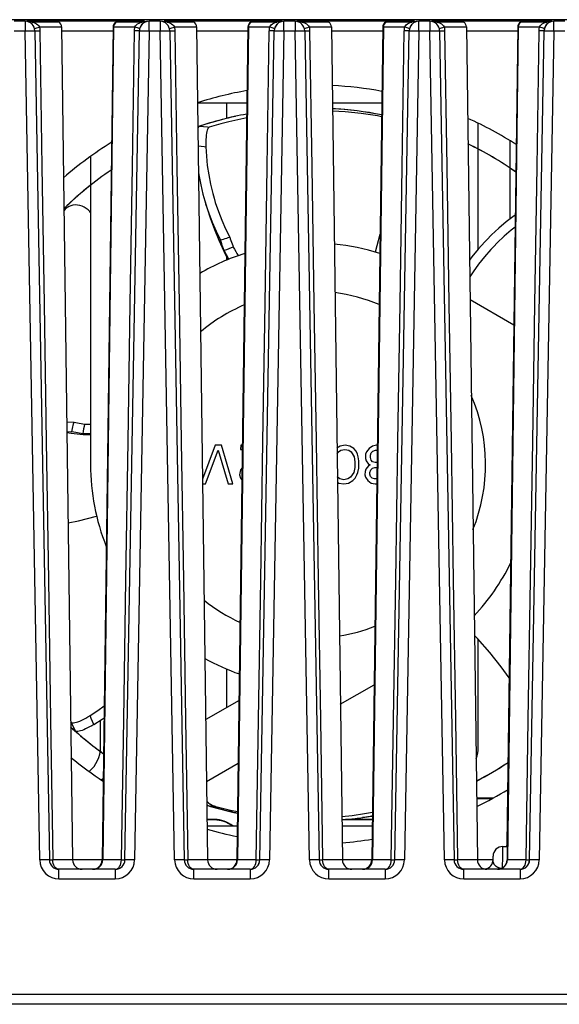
# Model space of a CAD drawing. Header units: millimetres. Extents: x 233 to 839, y 128 to 814.
# Tile 7 of 28: x 537 to 565, y 207 to 258. Entities that reach past the tile are written whole.
import ezdxf

# ---------------------------------------------------------------- set-up
doc = ezdxf.new("R2010")
doc.units = ezdxf.units.MM
doc.header["$LTSCALE"] = 65.395
doc.layers.get('0').update_dxf_attribs({"linetype": 'CONTINUOUS'})

msp = doc.modelspace()

# ---------------------------------------------------------------- linework, layer by layer
for p, q in [((584.266, 258.273), (490.266, 258.273)), ((537.44, 258.19), (536.863, 258.19)), ((537.44, 258.19), (537.44, 257.695)), ((543.622, 258.19), (537.524, 258.19)), ((539.175, 258.152), (537.796, 258.152)), ((543.505, 258.152), (542.179, 258.152)), ((543.421, 258.128), (543.505, 258.152)), ((543.551, 258.154), (543.505, 258.152)), ((543.863, 257.695), (543.863, 258.19)), ((544.44, 258.19), (543.863, 258.19)), ((544.44, 258.19), (544.44, 257.695)), ((550.763, 258.19), (544.649, 258.19)), ((546.179, 258.152), (544.801, 258.152)), ((550.5, 258.152), (549.175, 258.152)), ((550.416, 258.128), (550.5, 258.152)), ((550.546, 258.154), (550.5, 258.152)), ((550.863, 257.695), (550.863, 258.19)), ((551.44, 258.19), (550.863, 258.19)), ((551.44, 258.19), (551.44, 257.695)), ((557.645, 258.19), (551.524, 258.19)), ((553.175, 258.152), (551.796, 258.152)), ((557.505, 258.152), (556.179, 258.152)), ((557.421, 258.128), (557.505, 258.152)), ((557.551, 258.154), (557.505, 258.152)), ((557.863, 257.695), (557.863, 258.19)), ((558.44, 258.19), (557.863, 258.19)), ((558.44, 258.19), (558.44, 257.695)), ((564.762, 258.19), (558.529, 258.19)), ((560.179, 258.152), (558.801, 258.152)), ((564.5, 258.152), (563.175, 258.152)), ((564.416, 258.128), (564.5, 258.152)), ((564.546, 258.154), (564.5, 258.152)), ((564.863, 257.695), (564.863, 258.19)), ((565.44, 258.19), (564.863, 258.19)), ((536.863, 257.695), (537.44, 257.695)), ((537.44, 257.695), (537.718, 257.699)), ((538.191, 214.677), (537.44, 257.695)), ((537.94, 257.699), (538.691, 214.682)), ((538.104, 257.873), (538.178, 257.894)), ((538.142, 257.954), (538.178, 257.894)), ((538.178, 257.894), (538.183, 257.862)), ((538.178, 257.894), (539.328, 257.894)), ((538.194, 257.766), (538.196, 257.734)), ((538.196, 257.734), (538.196, 257.701)), ((539.328, 257.894), (539.894, 214.684)), ((539.328, 257.699), (541.997, 257.699)), ((541.997, 257.894), (541.431, 214.684)), ((542.006, 257.894), (541.441, 214.684)), ((542.016, 257.894), (541.45, 214.684)), ((542.025, 257.894), (541.46, 214.684)), ((541.997, 257.894), (543.128, 257.894)), ((542.612, 214.682), (543.363, 257.699)), ((543.245, 257.7), (543.11, 257.701)), ((543.863, 257.695), (543.112, 214.677)), ((543.123, 257.863), (543.128, 257.894)), ((543.128, 257.894), (543.163, 257.954)), ((543.2, 257.874), (543.128, 257.894)), ((543.332, 257.699), (543.245, 257.7)), ((543.447, 257.7), (543.585, 257.699)), ((543.585, 257.699), (543.863, 257.695)), ((543.863, 257.695), (544.44, 257.695)), ((544.44, 257.695), (544.718, 257.699)), ((545.191, 214.677), (544.44, 257.695)), ((544.94, 257.699), (545.691, 214.682)), ((545.108, 257.873), (545.183, 257.894)), ((545.147, 257.954), (545.183, 257.894)), ((545.183, 257.894), (545.188, 257.862)), ((545.183, 257.894), (546.333, 257.894)), ((545.199, 257.766), (545.2, 257.734)), ((545.2, 257.734), (545.201, 257.701)), ((546.333, 257.894), (546.899, 214.684)), ((546.333, 257.699), (548.992, 257.699)), ((548.992, 257.894), (548.426, 214.684)), ((549.001, 257.894), (548.436, 214.684)), ((549.011, 257.894), (548.445, 214.684)), ((549.021, 257.894), (548.455, 214.684)), ((548.992, 257.894), (550.123, 257.894)), ((549.612, 214.682), (550.363, 257.699)), ((550.24, 257.7), (550.105, 257.701)), ((550.863, 257.695), (550.112, 214.677)), ((550.118, 257.863), (550.123, 257.894)), ((550.123, 257.894), (550.159, 257.954)), ((550.195, 257.874), (550.123, 257.894)), ((550.327, 257.699), (550.24, 257.7)), ((550.447, 257.7), (550.585, 257.699)), ((550.585, 257.699), (550.863, 257.695)), ((550.863, 257.695), (551.44, 257.695)), ((551.44, 257.695), (551.718, 257.699)), ((552.191, 214.677), (551.44, 257.695)), ((551.94, 257.699), (552.691, 214.682)), ((552.104, 257.873), (552.178, 257.894)), ((552.142, 257.954), (552.178, 257.894)), ((552.178, 257.894), (552.183, 257.862)), ((552.178, 257.894), (553.328, 257.894)), ((552.194, 257.766), (552.196, 257.734)), ((552.196, 257.734), (552.196, 257.701)), ((553.328, 257.894), (553.894, 214.684)), ((553.328, 257.699), (555.987, 257.699)), ((555.987, 257.894), (555.421, 214.684)), ((555.997, 257.894), (555.431, 214.684)), ((556.006, 257.894), (555.441, 214.684)), ((556.016, 257.894), (555.45, 214.684)), ((556.025, 257.894), (555.46, 214.684)), ((555.987, 257.894), (557.128, 257.894)), ((556.612, 214.682), (557.363, 257.699)), ((557.245, 257.7), (557.11, 257.701)), ((557.863, 257.695), (557.112, 214.677)), ((557.123, 257.863), (557.128, 257.894)), ((557.128, 257.894), (557.163, 257.954)), ((557.2, 257.874), (557.128, 257.894)), ((557.332, 257.699), (557.245, 257.7)), ((557.447, 257.7), (557.585, 257.699)), ((557.585, 257.699), (557.863, 257.695)), ((557.863, 257.695), (558.44, 257.695)), ((558.44, 257.695), (558.718, 257.699)), ((559.191, 214.677), (558.44, 257.695)), ((558.94, 257.699), (559.691, 214.682)), ((559.108, 257.873), (559.183, 257.894)), ((559.147, 257.954), (559.183, 257.894)), ((559.183, 257.894), (559.188, 257.862)), ((559.183, 257.894), (560.333, 257.894)), ((559.199, 257.766), (559.2, 257.734)), ((559.2, 257.734), (559.201, 257.701)), ((560.333, 257.894), (560.899, 214.684)), ((560.333, 257.699), (562.992, 257.699)), ((562.992, 257.894), (562.437, 215.499)), ((563.011, 257.894), (562.445, 214.684)), ((563.001, 257.894), (562.447, 215.563)), ((563.021, 257.894), (562.455, 214.684)), ((562.992, 257.894), (564.123, 257.894)), ((563.612, 214.682), (564.363, 257.699)), ((564.24, 257.7), (564.105, 257.701)), ((564.863, 257.695), (564.112, 214.677)), ((564.118, 257.863), (564.123, 257.894)), ((564.123, 257.894), (564.159, 257.954)), ((564.195, 257.874), (564.123, 257.894)), ((564.327, 257.699), (564.24, 257.7)), ((564.447, 257.7), (564.585, 257.699)), ((564.585, 257.699), (564.863, 257.695)), ((564.863, 257.695), (565.44, 257.695)), ((548.94, 253.94), (546.385, 253.94)), ((547.885, 253.94), (547.885, 253.138)), ((555.935, 253.94), (553.38, 253.94)), ((547.588, 252.862), (546.98, 252.701)), ((560.947, 246.373), (560.947, 252.879)), ((562.585, 251.981), (562.585, 247.933)), ((540.827, 251.167), (540.827, 235.19)), ((539.453, 248.41), (539.513, 248.439)), ((539.513, 248.439), (539.453, 248.377)), ((539.712, 248.581), (539.508, 248.481)), ((547.489, 246.828), (547.741, 246.266)), ((555.846, 247.123), (555.592, 246.216)), ((547.741, 246.266), (547.954, 245.827)), ((547.885, 245.97), (547.885, 245.797)), ((548.01, 245.85), (547.947, 245.959)), ((562.789, 242.429), (560.519, 243.74)), ((539.597, 237.411), (539.971, 237.387)), ((539.603, 236.912), (539.865, 236.894)), ((539.604, 236.851), (539.83, 236.82)), ((539.83, 236.82), (540.443, 236.758)), ((540.443, 236.758), (540.827, 236.73)), ((540.827, 236.783), (540.811, 236.783)), ((547.286, 236.19), (546.64, 234.438)), ((547.619, 236.19), (547.286, 236.19)), ((548.216, 234.19), (547.619, 236.19)), ((548.619, 236.19), (548.611, 235.978)), ((548.708, 236.19), (548.619, 236.19)), ((553.784, 236.148), (553.614, 236.046)), ((554.036, 236.19), (553.784, 236.148)), ((554.284, 236.148), (554.036, 236.19)), ((554.488, 236.02), (554.284, 236.148)), ((555.451, 236.148), (555.28, 236.02)), ((555.661, 236.19), (555.451, 236.148)), ((555.703, 236.19), (555.661, 236.19)), ((546.799, 234.19), (547.443, 235.935)), ((547.443, 235.935), (547.966, 234.19)), ((548.611, 235.978), (548.705, 235.978)), ((553.618, 235.745), (553.69, 235.85)), ((553.69, 235.85), (553.818, 235.935)), ((553.818, 235.935), (554.028, 235.978)), ((554.028, 235.978), (554.235, 235.935)), ((554.235, 235.935), (554.357, 235.85)), ((554.357, 235.85), (554.515, 235.595)), ((554.608, 235.893), (554.488, 236.02)), ((554.515, 235.595), (554.547, 235.339)), ((554.686, 235.722), (554.608, 235.893)), ((554.723, 235.595), (554.686, 235.722)), ((554.757, 235.382), (554.723, 235.595)), ((555.103, 235.722), (555.095, 235.51)), ((555.149, 235.85), (555.103, 235.722)), ((555.28, 236.02), (555.149, 235.85)), ((555.347, 235.552), (555.351, 235.68)), ((555.384, 235.425), (555.347, 235.552)), ((555.351, 235.68), (555.397, 235.807)), ((555.397, 235.807), (555.483, 235.893)), ((555.483, 235.893), (555.61, 235.935)), ((555.61, 235.935), (555.7, 235.935)), ((548.693, 235.025), (548.616, 234.914)), ((554.537, 235.042), (554.487, 234.786)), ((554.547, 235.339), (554.537, 235.042)), ((554.744, 234.999), (554.757, 235.382)), ((555.095, 235.51), (555.132, 235.382)), ((555.248, 235.127), (555.117, 234.956)), ((555.132, 235.382), (555.251, 235.212)), ((555.333, 235.169), (555.248, 235.127)), ((555.251, 235.212), (555.333, 235.169)), ((555.464, 235.339), (555.384, 235.425)), ((555.452, 234.999), (555.579, 235.042)), ((555.588, 235.297), (555.464, 235.339)), ((555.579, 235.042), (555.688, 235.042)), ((555.691, 235.297), (555.588, 235.297)), ((548.568, 234.744), (548.565, 234.659)), ((548.565, 234.659), (548.601, 234.488)), ((548.616, 234.914), (548.568, 234.744)), ((553.644, 234.531), (553.634, 234.547)), ((553.766, 234.446), (553.644, 234.531)), ((554.311, 234.531), (554.183, 234.446)), ((554.487, 234.786), (554.311, 234.531)), ((554.559, 234.488), (554.649, 234.659)), ((554.649, 234.659), (554.695, 234.786)), ((554.695, 234.786), (554.744, 234.999)), ((555.071, 234.829), (555.065, 234.659)), ((555.065, 234.659), (555.103, 234.531)), ((555.117, 234.956), (555.071, 234.829)), ((555.103, 234.531), (555.222, 234.361)), ((555.317, 234.701), (555.32, 234.786)), ((555.354, 234.573), (555.317, 234.701)), ((555.32, 234.786), (555.366, 234.914)), ((555.434, 234.488), (555.354, 234.573)), ((555.366, 234.914), (555.452, 234.999)), ((546.644, 234.19), (546.799, 234.19)), ((547.966, 234.19), (548.216, 234.19)), ((548.601, 234.488), (548.684, 234.4)), ((553.638, 234.283), (553.717, 234.233)), ((553.717, 234.233), (553.966, 234.19)), ((553.973, 234.403), (553.766, 234.446)), ((553.966, 234.19), (554.217, 234.233)), ((554.183, 234.446), (553.973, 234.403)), ((554.217, 234.233), (554.43, 234.361)), ((554.43, 234.361), (554.559, 234.488)), ((555.222, 234.361), (555.384, 234.233)), ((555.384, 234.233), (555.591, 234.19)), ((555.558, 234.446), (555.434, 234.488)), ((555.68, 234.446), (555.558, 234.446)), ((555.591, 234.19), (555.677, 234.19)), ((560.947, 220.523), (560.947, 226.115)), ((547.885, 224.591), (547.885, 222.58)), ((553.788, 222.755), (555.54, 223.767)), ((548.535, 222.955), (546.804, 221.956)), ((539.791, 221.85), (539.834, 221.806)), ((540.867, 222.011), (540.802, 222.166)), ((540.998, 221.704), (540.867, 222.011)), ((541.347, 220.523), (541.347, 221.928)), ((540.073, 221.34), (540.048, 221.353)), ((546.846, 218.747), (548.492, 219.697)), ((541.486, 218.885), (541.402, 218.837)), ((560.857, 217.895), (561.698, 217.895)), ((560.857, 217.873), (561.661, 217.873)), ((547, 217.473), (546.862, 217.515)), ((547.091, 217.445), (547, 217.473)), ((547.031, 217.574), (547.22, 217.447)), ((547.21, 217.411), (547.091, 217.445)), ((547.445, 217.345), (547.253, 217.473)), ((547.445, 217.345), (547.338, 217.382)), ((547.445, 217.345), (547.351, 217.371)), ((547.563, 217.313), (547.445, 217.345)), ((547.266, 216.773), (546.872, 216.773)), ((547.266, 216.751), (546.872, 216.751)), ((555.449, 216.751), (553.867, 216.751)), ((555.449, 216.773), (554.06, 216.773)), ((554.985, 216.883), (554.94, 216.876)), ((555.104, 216.901), (554.985, 216.883)), ((555.222, 216.919), (555.104, 216.901)), ((555.337, 216.938), (555.222, 216.919)), ((555.452, 216.957), (555.337, 216.938)), ((546.876, 216.44), (548.449, 216.44)), ((553.871, 216.44), (555.444, 216.44)), ((562.447, 215.563), (562.467, 215.621)), ((562.215, 214.86), (562.219, 215.371)), ((562.219, 215.371), (562.454, 215.369)), ((538.475, 214.682), (538.191, 214.677)), ((538.191, 214.677), (538.215, 214.48)), ((539.894, 214.684), (538.872, 214.684)), ((541.431, 214.682), (539.894, 214.682)), ((542.432, 214.684), (541.431, 214.684)), ((542.432, 214.684), (542.589, 214.682)), ((542.84, 214.681), (542.701, 214.683)), ((543.112, 214.677), (542.84, 214.681)), ((543.089, 214.483), (543.112, 214.677)), ((545.475, 214.682), (545.191, 214.677)), ((545.191, 214.677), (545.215, 214.48)), ((546.899, 214.684), (545.877, 214.684)), ((548.426, 214.682), (546.899, 214.682)), ((549.427, 214.684), (548.426, 214.684)), ((549.427, 214.684), (549.585, 214.682)), ((549.84, 214.681), (549.701, 214.683)), ((550.112, 214.677), (549.84, 214.681)), ((550.089, 214.483), (550.112, 214.677)), ((552.475, 214.682), (552.191, 214.677)), ((552.191, 214.677), (552.215, 214.48)), ((553.894, 214.684), (552.872, 214.684)), ((555.421, 214.682), (553.894, 214.682)), ((556.432, 214.684), (555.421, 214.684)), ((556.432, 214.684), (556.589, 214.682)), ((556.84, 214.681), (556.701, 214.683)), ((557.112, 214.677), (556.84, 214.681)), ((557.089, 214.483), (557.112, 214.677)), ((559.475, 214.682), (559.191, 214.677)), ((559.191, 214.677), (559.215, 214.48)), ((560.899, 214.684), (559.877, 214.684)), ((561.715, 214.682), (560.899, 214.682)), ((561.713, 214.686), (561.715, 214.87)), ((561.714, 214.672), (561.713, 214.686)), ((561.714, 214.831), (561.715, 214.876)), ((561.715, 214.87), (561.715, 214.876)), ((562.211, 214.268), (562.215, 214.86)), ((563.427, 214.684), (562.445, 214.684)), ((563.427, 214.684), (563.585, 214.682)), ((563.84, 214.681), (563.701, 214.683)), ((564.112, 214.677), (563.84, 214.681)), ((564.089, 214.483), (564.112, 214.677)), ((539.191, 213.695), (539.191, 214.19)), ((542.112, 214.19), (539.191, 214.19)), ((542.112, 214.19), (542.112, 213.695)), ((546.191, 213.695), (546.191, 214.19)), ((549.112, 214.19), (546.191, 214.19)), ((549.112, 214.19), (549.112, 213.695)), ((553.191, 213.695), (553.191, 214.19)), ((556.112, 214.19), (553.191, 214.19)), ((556.112, 214.19), (556.112, 213.695)), ((560.191, 213.695), (560.191, 214.19)), ((563.112, 214.19), (560.191, 214.19)), ((561.83, 214.381), (561.821, 214.39)), ((563.112, 214.19), (563.112, 213.695)), ((539.191, 213.695), (542.112, 213.695)), ((546.191, 213.695), (549.112, 213.695)), ((553.191, 213.695), (556.112, 213.695)), ((560.191, 213.695), (563.112, 213.695)), ((588.949, 207.69), (485.295, 207.69)), ((588.949, 207.186), (485.105, 207.186))]:
    msp.add_line(p, q)
for points in [[(537.796, 258.152), (537.749, 258.154), (537.702, 258.157), (537.657, 258.162), (537.612, 258.168), (537.568, 258.174)], [(537.796, 258.152), (537.881, 258.128), (537.959, 258.096), (538.031, 258.056), (538.092, 258.009), (538.142, 257.954)], [(543.163, 257.954), (543.212, 258.008), (543.273, 258.055)], [(543.273, 258.055), (543.343, 258.095), (543.421, 258.128)], [(543.641, 258.161), (543.596, 258.157), (543.551, 258.154)], [(543.768, 258.182), (543.726, 258.174), (543.684, 258.167), (543.641, 258.161)], [(544.801, 258.152), (544.754, 258.154), (544.707, 258.157), (544.661, 258.162), (544.617, 258.168), (544.573, 258.174)], [(544.801, 258.152), (544.886, 258.128), (544.964, 258.096), (545.035, 258.056), (545.097, 258.009), (545.147, 257.954)], [(550.159, 257.954), (550.207, 258.008), (550.268, 258.055)], [(550.268, 258.055), (550.339, 258.095), (550.416, 258.128)], [(550.636, 258.161), (550.591, 258.157), (550.546, 258.154)], [(550.763, 258.182), (550.722, 258.174), (550.679, 258.167), (550.636, 258.161)], [(551.796, 258.152), (551.749, 258.154), (551.702, 258.157), (551.657, 258.162), (551.612, 258.168), (551.568, 258.174)], [(551.796, 258.152), (551.881, 258.128), (551.959, 258.096), (552.031, 258.056), (552.092, 258.009), (552.142, 257.954)], [(557.163, 257.954), (557.212, 258.008), (557.273, 258.055)], [(557.273, 258.055), (557.343, 258.095), (557.421, 258.128)], [(557.641, 258.161), (557.596, 258.157), (557.551, 258.154)], [(557.768, 258.182), (557.726, 258.174), (557.684, 258.167), (557.641, 258.161)], [(558.801, 258.152), (558.754, 258.154), (558.707, 258.157), (558.661, 258.162), (558.617, 258.168), (558.573, 258.174)], [(558.801, 258.152), (558.886, 258.128), (558.964, 258.096), (559.035, 258.056), (559.097, 258.009), (559.147, 257.954)], [(564.159, 257.954), (564.207, 258.008), (564.268, 258.055)], [(564.268, 258.055), (564.339, 258.095), (564.416, 258.128)], [(564.636, 258.161), (564.591, 258.157), (564.546, 258.154)], [(564.763, 258.182), (564.722, 258.174), (564.679, 258.167), (564.636, 258.161)], [(537.718, 257.699), (537.856, 257.7), (537.902, 257.7), (537.93, 257.7), (537.94, 257.699)], [(537.926, 257.803), (537.928, 257.806), (537.95, 257.819), (537.987, 257.835), (538.039, 257.853), (538.104, 257.873)], [(537.94, 257.699), (537.941, 257.699), (537.965, 257.699), (538.003, 257.699), (538.196, 257.701)], [(538.183, 257.862), (538.188, 257.83), (538.191, 257.798), (538.194, 257.766)], [(538.196, 257.701), (538.305, 250.64), (538.416, 243.535), (538.528, 236.387), (538.641, 229.196), (538.756, 221.962), (538.872, 214.684)], [(542.432, 214.684), (542.549, 221.962), (542.664, 229.196), (542.778, 236.387), (542.89, 243.535), (543.001, 250.64), (543.11, 257.701)], [(543.11, 257.701), (543.111, 257.734), (543.112, 257.766), (543.115, 257.798), (543.118, 257.831), (543.123, 257.863)], [(543.373, 257.796), (543.367, 257.806), (543.346, 257.82), (543.311, 257.836), (543.262, 257.854), (543.2, 257.874)], [(543.362, 257.699), (543.354, 257.699), (543.332, 257.699)], [(543.363, 257.699), (543.373, 257.7), (543.401, 257.7), (543.447, 257.7)], [(544.718, 257.699), (544.856, 257.7), (544.902, 257.7), (544.93, 257.7), (544.94, 257.699)], [(544.927, 257.796), (544.933, 257.806), (544.955, 257.819), (544.992, 257.835), (545.043, 257.853), (545.108, 257.873)], [(544.938, 257.699), (544.946, 257.699), (544.97, 257.699), (545.008, 257.699), (545.201, 257.701)], [(545.188, 257.862), (545.192, 257.83), (545.196, 257.798), (545.199, 257.766)], [(545.201, 257.701), (545.31, 250.64), (545.421, 243.535), (545.533, 236.387), (545.646, 229.196), (545.761, 221.962), (545.877, 214.684)], [(549.427, 214.684), (549.544, 221.962), (549.659, 229.196), (549.773, 236.387), (549.885, 243.535), (549.996, 250.64), (550.105, 257.701)], [(550.105, 257.701), (550.106, 257.734), (550.108, 257.766), (550.11, 257.798), (550.114, 257.831), (550.118, 257.863)], [(550.368, 257.796), (550.362, 257.806), (550.341, 257.82), (550.306, 257.836), (550.257, 257.854), (550.195, 257.874)], [(550.357, 257.699), (550.349, 257.699), (550.327, 257.699)], [(550.363, 257.699), (550.373, 257.7), (550.401, 257.7), (550.447, 257.7)], [(551.718, 257.699), (551.856, 257.7), (551.902, 257.7), (551.93, 257.7), (551.94, 257.699)], [(551.926, 257.803), (551.928, 257.806), (551.95, 257.819), (551.987, 257.835), (552.039, 257.853), (552.104, 257.873)], [(551.94, 257.699), (551.941, 257.699), (551.965, 257.699), (552.003, 257.699), (552.196, 257.701)], [(552.183, 257.862), (552.188, 257.83), (552.191, 257.798), (552.194, 257.766)], [(552.196, 257.701), (552.305, 250.64), (552.416, 243.535), (552.528, 236.387), (552.641, 229.196), (552.756, 221.962), (552.872, 214.684)], [(556.432, 214.684), (556.549, 221.962), (556.664, 229.196), (556.778, 236.387), (556.89, 243.535), (557.001, 250.64), (557.11, 257.701)], [(557.11, 257.701), (557.111, 257.734), (557.112, 257.766), (557.115, 257.798), (557.118, 257.831), (557.123, 257.863)], [(557.373, 257.796), (557.367, 257.806), (557.346, 257.82), (557.311, 257.836), (557.262, 257.854), (557.2, 257.874)], [(557.362, 257.699), (557.354, 257.699), (557.332, 257.699)], [(557.363, 257.699), (557.373, 257.7), (557.401, 257.7), (557.447, 257.7)], [(558.718, 257.699), (558.856, 257.7), (558.902, 257.7), (558.93, 257.7), (558.94, 257.699)], [(558.927, 257.796), (558.933, 257.806), (558.955, 257.819), (558.992, 257.835), (559.043, 257.853), (559.108, 257.873)], [(558.938, 257.699), (558.946, 257.699), (558.97, 257.699), (559.008, 257.699), (559.201, 257.701)], [(559.188, 257.862), (559.192, 257.83), (559.196, 257.798), (559.199, 257.766)], [(559.201, 257.701), (559.31, 250.64), (559.421, 243.535), (559.533, 236.387), (559.646, 229.196), (559.761, 221.962), (559.877, 214.684)], [(563.427, 214.684), (563.544, 221.962), (563.659, 229.196), (563.773, 236.387), (563.885, 243.535), (563.996, 250.64), (564.105, 257.701)], [(564.105, 257.701), (564.106, 257.734), (564.108, 257.766), (564.11, 257.798), (564.114, 257.831), (564.118, 257.863)], [(564.368, 257.796), (564.362, 257.806), (564.341, 257.82), (564.306, 257.836), (564.257, 257.854), (564.195, 257.874)], [(564.357, 257.699), (564.349, 257.699), (564.327, 257.699)], [(564.363, 257.699), (564.373, 257.7), (564.401, 257.7), (564.447, 257.7)], [(555.927, 253.33), (555.512, 253.413), (554.663, 253.541), (553.822, 253.63), (553.384, 253.656)], [(555.926, 253.241), (555.71, 253.284), (554.863, 253.41), (554.032, 253.496), (553.386, 253.532)], [(548.344, 253.255), (548.052, 253.19), (547.552, 253.064), (547.12, 252.943), (546.761, 252.834), (546.481, 252.743)], [(548.93, 253.173), (548.474, 253.077), (547.999, 252.966), (547.588, 252.862)], [(546.402, 252.625), (546.411, 252.648), (546.434, 252.696)], [(546.434, 252.696), (546.457, 252.727), (546.481, 252.743)], [(546.481, 252.743), (546.896, 252.708), (546.98, 252.701)], [(546.98, 252.701), (546.956, 252.687), (546.932, 252.656), (546.908, 252.609), (546.885, 252.547), (546.865, 252.471), (546.847, 252.383), (546.832, 252.285), (546.82, 252.178), (546.812, 252.061), (546.808, 251.939), (546.807, 251.813), (546.809, 251.683)], [(546.414, 251.732), (546.725, 251.694), (546.809, 251.683)], [(546.809, 251.683), (546.837, 251.193), (546.886, 250.705), (546.958, 250.22), (547.051, 249.738), (547.166, 249.262), (547.235, 249.013)], [(546.432, 250.365), (546.453, 250.215), (546.546, 249.712), (546.662, 249.214), (546.755, 248.873)], [(546.755, 248.873), (546.877, 248.472), (547.057, 247.934), (547.261, 247.385), (547.489, 246.828)], [(546.755, 248.873), (546.8, 248.723), (546.96, 248.238), (547.143, 247.761), (547.346, 247.293), (547.571, 246.834)], [(547.235, 249.013), (547.302, 248.792), (547.459, 248.329), (547.636, 247.874), (547.834, 247.427), (548.051, 246.989)], [(539.452, 248.448), (539.489, 248.471), (539.508, 248.481)], [(539.712, 248.581), (539.694, 248.572), (539.598, 248.513), (539.513, 248.439)], [(540.827, 248.268), (540.792, 248.313), (540.703, 248.403), (540.605, 248.482), (540.498, 248.548), (540.385, 248.601), (540.271, 248.637), (540.154, 248.657), (540.034, 248.661), (539.916, 248.648), (539.801, 248.618), (539.712, 248.581)], [(562.864, 248.146), (562.805, 248.104), (562.401, 247.79), (562.012, 247.457), (561.639, 247.108), (561.389, 246.856)], [(562.856, 247.511), (562.658, 247.354), (562.287, 247.033), (561.932, 246.695), (561.75, 246.51)], [(547.571, 246.834), (547.652, 246.862), (547.733, 246.889), (547.813, 246.915), (547.893, 246.941), (547.972, 246.965), (548.051, 246.989)], [(547.766, 246.29), (547.731, 246.379), (547.698, 246.468), (547.665, 246.558), (547.633, 246.649), (547.601, 246.741), (547.571, 246.834)], [(548.051, 246.989), (548.08, 246.901), (548.11, 246.813), (548.141, 246.727), (548.172, 246.641), (548.204, 246.556), (548.237, 246.472)], [(561.389, 246.856), (561.282, 246.743), (560.943, 246.361), (560.621, 245.965), (560.492, 245.791)], [(547.947, 245.959), (547.886, 246.069), (547.825, 246.179), (547.766, 246.29)], [(548.237, 246.472), (548.297, 246.361), (548.359, 246.25), (548.422, 246.14), (548.487, 246.031)], [(561.75, 246.51), (561.593, 246.343), (561.271, 245.975), (560.965, 245.594), (560.677, 245.199), (560.503, 244.937)], [(539.865, 236.894), (539.881, 236.978), (539.898, 237.062), (539.916, 237.144), (539.934, 237.226), (539.952, 237.307), (539.971, 237.387)], [(539.971, 237.387), (540.062, 237.368), (540.153, 237.351), (540.243, 237.334), (540.333, 237.318), (540.422, 237.303), (540.511, 237.29)], [(540.511, 237.29), (540.638, 237.286), (540.765, 237.285), (540.827, 237.284)], [(540.433, 236.791), (540.34, 236.805), (540.245, 236.821), (540.151, 236.837), (540.056, 236.855), (539.961, 236.874), (539.865, 236.894)], [(540.811, 236.783), (540.685, 236.784), (540.559, 236.787), (540.433, 236.791)], [(539.665, 232.161), (540.211, 232.272), (541.139, 232.509)], [(562.55, 224.126), (562.141, 224.693), (561.541, 225.443), (560.906, 226.161), (560.747, 226.324)], [(540.802, 222.166), (541.212, 222.435), (541.536, 222.668)], [(539.834, 221.806), (539.859, 221.792), (539.898, 221.786), (539.951, 221.789), (540.016, 221.8), (540.092, 221.82), (540.177, 221.849), (540.27, 221.885), (540.369, 221.929), (540.474, 221.98), (540.582, 222.037), (540.691, 222.099), (540.802, 222.166)], [(540.048, 221.353), (539.87, 221.729), (539.834, 221.806)], [(540.998, 221.704), (541.43, 221.981), (541.527, 222.05)], [(539.804, 221.573), (539.829, 221.55), (540.048, 221.353)], [(540.998, 221.704), (540.888, 221.638), (540.781, 221.579), (540.675, 221.523), (540.573, 221.474), (540.476, 221.432), (540.386, 221.397), (540.303, 221.37), (540.229, 221.35), (540.165, 221.338), (540.112, 221.335), (540.073, 221.34)], [(546.859, 217.734), (546.87, 217.718), (546.954, 217.634), (547.031, 217.574)], [(547.031, 217.574), (547.048, 217.563), (547.147, 217.51), (547.253, 217.473)], [(547.351, 217.371), (547.257, 217.397), (547.21, 217.411)], [(547.338, 217.382), (547.238, 217.436), (547.22, 217.448)], [(547.253, 217.473), (548.087, 217.265), (548.459, 217.192)], [(547.445, 217.345), (548.281, 217.137), (548.366, 217.12)], [(548.39, 217.113), (548.251, 217.144), (548.165, 217.164), (548.078, 217.184), (547.992, 217.204), (547.906, 217.225), (547.82, 217.246), (547.734, 217.268), (547.648, 217.29), (547.563, 217.313)], [(553.865, 216.929), (554.395, 216.988), (555.043, 217.084), (555.454, 217.158)], [(553.867, 216.757), (554.015, 216.768), (554.735, 216.848), (555.412, 216.95), (555.451, 216.957)], [(562.447, 215.558), (562.426, 215.439), (562.391, 215.37)], [(538.691, 214.682), (538.681, 214.682), (538.654, 214.683), (538.61, 214.683), (538.475, 214.682)], [(538.691, 214.682), (538.706, 214.682), (538.733, 214.682), (538.872, 214.684)], [(539.184, 214.19), (539.124, 214.2), (539.066, 214.228), (539.012, 214.273), (538.965, 214.335), (538.926, 214.409), (538.897, 214.495), (538.879, 214.587), (538.872, 214.684)], [(542.111, 214.19), (542.173, 214.2), (542.233, 214.228), (542.288, 214.273), (542.336, 214.335), (542.376, 214.409), (542.406, 214.495), (542.425, 214.587), (542.432, 214.684)], [(542.589, 214.682), (542.605, 214.682), (542.611, 214.682)], [(542.701, 214.683), (542.653, 214.683), (542.623, 214.682), (542.612, 214.682)], [(545.691, 214.682), (545.681, 214.682), (545.654, 214.683), (545.61, 214.683), (545.475, 214.682)], [(545.689, 214.682), (545.695, 214.682), (545.711, 214.682), (545.738, 214.682), (545.877, 214.684)], [(546.189, 214.19), (546.129, 214.2), (546.071, 214.228), (546.017, 214.273), (545.97, 214.335), (545.931, 214.409), (545.902, 214.495), (545.884, 214.587), (545.877, 214.684)], [(549.106, 214.19), (549.168, 214.2), (549.228, 214.228), (549.283, 214.273), (549.332, 214.335), (549.372, 214.409), (549.402, 214.495), (549.42, 214.587), (549.427, 214.684)], [(549.585, 214.682), (549.601, 214.682), (549.606, 214.682)], [(549.701, 214.683), (549.653, 214.683), (549.623, 214.682), (549.612, 214.682)], [(552.691, 214.682), (552.681, 214.682), (552.654, 214.683), (552.61, 214.683), (552.475, 214.682)], [(552.691, 214.682), (552.706, 214.682), (552.733, 214.682), (552.872, 214.684)], [(553.184, 214.19), (553.124, 214.2), (553.066, 214.228), (553.012, 214.273), (552.965, 214.335), (552.926, 214.409), (552.897, 214.495), (552.879, 214.587), (552.872, 214.684)], [(556.111, 214.19), (556.173, 214.2), (556.233, 214.228), (556.288, 214.273), (556.336, 214.335), (556.376, 214.409), (556.406, 214.495), (556.425, 214.587), (556.432, 214.684)], [(556.589, 214.682), (556.605, 214.682), (556.611, 214.682)], [(556.701, 214.683), (556.653, 214.683), (556.623, 214.682), (556.612, 214.682)], [(559.691, 214.682), (559.681, 214.682), (559.654, 214.683), (559.61, 214.683), (559.475, 214.682)], [(559.689, 214.682), (559.695, 214.682), (559.711, 214.682), (559.738, 214.682), (559.877, 214.684)], [(560.189, 214.19), (560.129, 214.2), (560.071, 214.228), (560.017, 214.273), (559.97, 214.335), (559.931, 214.409), (559.902, 214.495), (559.884, 214.587), (559.877, 214.684)], [(561.779, 214.445), (561.772, 214.456), (561.765, 214.469), (561.759, 214.481), (561.753, 214.495), (561.747, 214.508), (561.742, 214.522), (561.737, 214.536), (561.732, 214.551), (561.728, 214.566), (561.725, 214.581), (561.722, 214.596), (561.719, 214.611), (561.717, 214.626), (561.715, 214.642), (561.714, 214.657), (561.714, 214.672)], [(563.106, 214.19), (563.168, 214.2), (563.228, 214.228), (563.283, 214.273), (563.332, 214.335), (563.372, 214.409), (563.402, 214.495), (563.42, 214.587), (563.427, 214.684)], [(563.585, 214.682), (563.601, 214.682), (563.606, 214.682)], [(563.701, 214.683), (563.653, 214.683), (563.623, 214.682), (563.612, 214.682)], [(538.215, 214.48), (538.273, 214.298), (538.368, 214.128)], [(538.368, 214.128), (538.493, 213.979), (538.644, 213.858)], [(542.665, 213.862), (542.816, 213.984), (542.94, 214.134)], [(542.94, 214.134), (543.033, 214.303), (543.089, 214.483)], [(545.215, 214.48), (545.273, 214.298), (545.368, 214.128)], [(545.368, 214.128), (545.493, 213.979), (545.644, 213.858)], [(549.665, 213.862), (549.816, 213.984), (549.94, 214.134)], [(549.94, 214.134), (550.033, 214.303), (550.089, 214.483)], [(552.215, 214.48), (552.273, 214.298), (552.368, 214.128)], [(552.368, 214.128), (552.493, 213.979), (552.644, 213.858)], [(556.665, 213.862), (556.816, 213.984), (556.94, 214.134)], [(556.94, 214.134), (557.033, 214.303), (557.089, 214.483)], [(559.215, 214.48), (559.273, 214.298), (559.368, 214.128)], [(559.368, 214.128), (559.493, 213.979), (559.644, 213.858)], [(561.821, 214.39), (561.812, 214.401), (561.803, 214.411), (561.795, 214.422), (561.787, 214.433), (561.779, 214.445)], [(561.939, 214.296), (561.924, 214.305), (561.909, 214.314), (561.896, 214.324), (561.884, 214.333), (561.872, 214.342), (561.861, 214.352), (561.85, 214.361), (561.84, 214.371), (561.83, 214.381)], [(562.144, 214.232), (562.134, 214.233), (562.101, 214.238), (562.07, 214.245), (562.043, 214.252), (562.018, 214.26), (561.996, 214.269), (561.975, 214.278), (561.957, 214.287), (561.939, 214.296)], [(563.665, 213.862), (563.816, 213.984), (563.94, 214.134)], [(563.94, 214.134), (564.033, 214.303), (564.089, 214.483)], [(538.644, 213.858), (538.815, 213.768), (538.996, 213.714), (539.191, 213.695)], [(542.112, 213.695), (542.31, 213.715), (542.494, 213.77), (542.665, 213.862)], [(545.644, 213.858), (545.815, 213.768), (545.996, 213.714), (546.191, 213.695)], [(549.112, 213.695), (549.31, 213.715), (549.494, 213.77), (549.665, 213.862)], [(552.644, 213.858), (552.815, 213.768), (552.996, 213.714), (553.191, 213.695)], [(556.112, 213.695), (556.31, 213.715), (556.494, 213.77), (556.665, 213.862)], [(559.644, 213.858), (559.815, 213.768), (559.996, 213.714), (560.191, 213.695)], [(563.112, 213.695), (563.31, 213.715), (563.494, 213.77), (563.665, 213.862)]]:
    msp.add_lwpolyline(points)
for centre, radius, start, end in [((537.44, 257.69), 0.5, 1, 90), ((539.028, 257.89), 0.3, 0.75, 60.8596), ((542.297, 257.89), 0.3, 119.1404, 179.25), ((542.306, 257.89), 0.3, 119.1404, 179.25), ((542.316, 257.89), 0.3, 119.1404, 179.25), ((542.325, 257.89), 0.3, 119.1404, 179.25), ((543.861, 257.69), 0.5, 136.6235, 179), ((543.863, 257.69), 0.5, 90, 179), ((544.44, 257.69), 0.5, 1, 90), ((546.033, 257.89), 0.3, 0.75, 60.8596), ((549.292, 257.89), 0.3, 119.1404, 179.25), ((549.301, 257.89), 0.3, 119.1404, 179.25), ((549.311, 257.89), 0.3, 119.1404, 179.25), ((549.321, 257.89), 0.3, 119.1404, 179.25), ((550.857, 257.69), 0.5, 136.8038, 179), ((550.863, 257.69), 0.5, 90, 179), ((551.44, 257.69), 0.5, 1, 90), ((553.028, 257.89), 0.3, 0.75, 60.8596), ((556.287, 257.89), 0.3, 119.1404, 179.25), ((556.297, 257.89), 0.3, 119.1404, 179.25), ((556.306, 257.89), 0.3, 119.1404, 179.25), ((556.316, 257.89), 0.3, 119.1404, 179.25), ((556.325, 257.89), 0.3, 119.1404, 179.25), ((557.861, 257.69), 0.5, 136.6235, 179), ((557.863, 257.69), 0.5, 90, 179), ((558.44, 257.69), 0.5, 1, 90), ((560.033, 257.89), 0.3, 0.75, 60.8596), ((563.292, 257.89), 0.3, 119.1404, 179.25), ((563.301, 257.89), 0.3, 119.1404, 179.25), ((563.311, 257.89), 0.3, 119.1404, 179.25), ((563.321, 257.89), 0.3, 119.1404, 179.25), ((564.857, 257.69), 0.5, 136.8038, 179), ((564.863, 257.69), 0.5, 90, 179), ((552.327, 235.19), 18.5, 78.7732, 86.7242), ((552.327, 235.19), 18.5, 100.5795, 108.6944), ((552.322, 235.19), 18.5, 108.406, 108.6795), ((552.327, 235.19), 18.5, 55.1447, 64.1008), ((552.322, 235.19), 18.5, 55.1385, 64.0633), ((552.327, 235.19), 18.5, 124.2971, 134.1272), ((552.322, 235.19), 18.5, 128.4199, 134.1157), ((552.326, 235.19), 12, 109.9254, 112.3351), ((552.327, 235.19), 11.5, 72.238, 84.2657), ((552.327, 235.19), 11.5, 107.6675, 120.4617), ((552.327, 235.19), 9, 67.298, 82.447), ((552.327, 235.19), 9, 113.0622, 130.0567), ((552.327, 235.19), 9, 337.9943, 23.4304), ((552.326, 235.19), 12, 169.9254, 172.3351), ((552.327, 235.19), 11.5, 180, 201.6937), ((552.327, 235.19), 11.5, 316.9736, 333.6431), ((552.327, 235.19), 9, 231.4649, 245.4336), ((552.327, 235.19), 9, 279.0472, 291.2096), ((552.327, 235.19), 11.5, 241.0502, 250.833), ((552.327, 235.19), 18.5, 227.3618, 234.2084), ((552.322, 235.19), 18.5, 228.4257, 234.2196), ((539.716, 220.523), 1.631, 309.9875, 360), ((559.316, 220.523), 1.631, 338.6434, 360), ((552.327, 235.19), 18.5, 297.4309, 303.3436), ((552.322, 235.19), 18.5, 297.4522, 303.3665), ((552.327, 235.19), 18.5, 252.8091, 257.9262), ((552.322, 235.19), 18.5, 252.8324, 254.3051), ((547.266, 215.273), 1.5, 51.2921, 90), ((547.266, 215.273), 1.478, 52.3048, 90), ((552.327, 235.19), 18.5, 274.7763, 279.7285), ((562.215, 214.871), 0.5, 89.5, 179.5), ((539.191, 214.69), 0.5, 181, 270.0001), ((540.394, 214.69), 0.5, 180.75, 270), ((540.931, 214.69), 0.5, 270, 359.25), ((540.941, 214.69), 0.5, 270, 359.25), ((540.95, 214.69), 0.5, 270, 359.25), ((540.96, 214.69), 0.5, 270, 359.25), ((542.112, 214.69), 0.5, 270.0001, 359), ((546.191, 214.69), 0.5, 181, 270.0001), ((547.399, 214.69), 0.5, 180.75, 270), ((547.926, 214.69), 0.5, 270, 359.25), ((547.936, 214.69), 0.5, 270, 359.25), ((547.945, 214.69), 0.5, 270, 359.25), ((547.955, 214.69), 0.5, 270, 359.25), ((549.106, 214.69), 0.5, 270, 359), ((549.112, 214.69), 0.5, 270.0001, 359), ((553.191, 214.69), 0.5, 181, 270.0001), ((554.394, 214.69), 0.5, 180.75, 270), ((554.931, 214.69), 0.5, 270, 359.25), ((554.941, 214.69), 0.5, 270, 359.25), ((554.95, 214.69), 0.5, 270, 359.25), ((554.96, 214.69), 0.5, 270, 359.25), ((554.921, 214.69), 0.5, 281.1562, 359.25), ((556.112, 214.69), 0.5, 270.0001, 359), ((560.191, 214.69), 0.5, 181, 270.0001), ((561.399, 214.69), 0.5, 180.75, 270), ((561.213, 214.69), 0.5, 281.5905, 359.5), ((561.212, 214.69), 0.5, 287.9149, 359.5), ((561.945, 214.69), 0.5, 270, 359.25), ((561.955, 214.69), 0.5, 270, 359.25), ((563.106, 214.69), 0.5, 270, 359), ((563.112, 214.69), 0.5, 270.0001, 359)]:
    msp.add_arc(centre, radius, start, end)
for start_param, end_param in [(-0.60363, -0.469591), (-0.961018, -0.829253), (-1.344676, -1.199028), (-0.218519, -0.062033), (-4.606672, -4.500061), (-3.469119, -3.375321), (-4.198704, -4.116706), (-3.83888, -3.759294)]:
    msp.add_ellipse((552.328, 235.196), major_axis=(-13.797, 14.049), ratio=0.999996, start_param=start_param, end_param=end_param)

doc.saveas('drawing.dxf')
